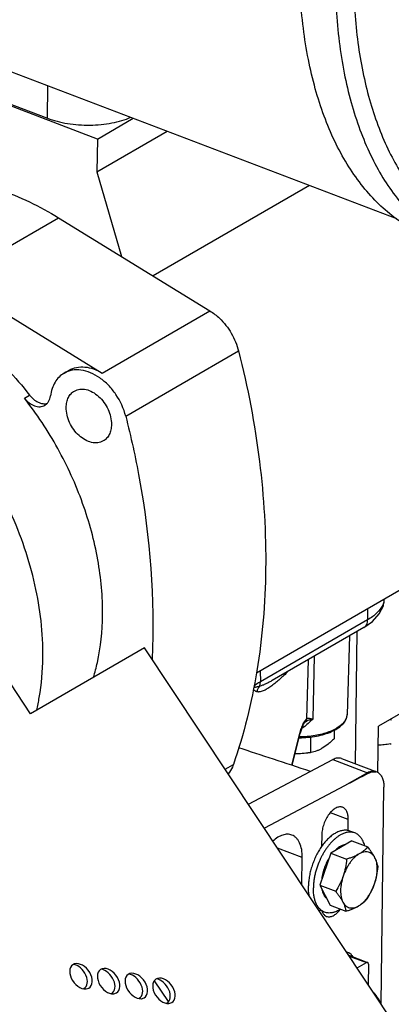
# Model space of a CAD drawing. Header units: inches. Extents: x 0 to 34, y 0 to 22.
# Tile 103 of 175: x 20.853 to 21.74, y 16.012 to 18.364. Entities that reach past the tile are written whole.
import ezdxf

# ---------------------------------------------------------------- set-up
doc = ezdxf.new("R2010")
doc.units = ezdxf.units.IN
doc.header["$LTSCALE"] = 1.87
doc.header["$MEASUREMENT"] = 0
doc.layers.get('0').update_dxf_attribs({"linetype": 'CONTINUOUS'})
for name, color, linetype in [('02___PRT_ALL_AXES', 7, 'CONTINUOUS'), ('3_ALL_AXES', 7, 'CONTINUOUS'), ('7_ALL_FEATURES', 7, 'CONTINUOUS')]:
    doc.layers.add(name, color=color, linetype=linetype)

msp = doc.modelspace()

# ---------------------------------------------------------------- linework, layer by layer
at = {"color": 7, "linetype": 'Continuous'}
for p, q in [((20.878864, 16.705957), (20.55503, 17.193269)), ((21.150623, 16.863161), (20.878864, 16.705957))]:
    msp.add_line(p, q, dxfattribs=at)
at = {"layer": '02___PRT_ALL_AXES', "color": 7, "linetype": 'Continuous'}
msp.add_line((20.316881, 18.436505), (21.752966, 17.888718), dxfattribs=at)
msp.add_open_spline([(21.837973, 17.841309), (21.821755, 17.847495), (21.789949, 17.862384), (21.745483, 17.891677), (21.704393, 17.927775), (21.666951, 17.970404), (21.633371, 18.019265), (21.603844, 18.074033), (21.578534, 18.134356), (21.557585, 18.199853), (21.541116, 18.270116), (21.529224, 18.344705), (21.521977, 18.423155), (21.51942, 18.504974), (21.521566, 18.589651), (21.530793, 18.707048), (21.55418, 18.857346), (21.59957, 19.038056), (21.661504, 19.216791), (21.738434, 19.389085), (21.828438, 19.550633), (21.913594, 19.674604), (21.986548, 19.764774), (22.042299, 19.826416), (22.099456, 19.882576), (22.157663, 19.932905), (22.216554, 19.977079), (22.257008, 20.002864), (22.277249, 20.014573)], degree=3, knots=[0, 0, 0, 0, 0.02055618, 0.04141472, 0.0628578, 0.08513132, 0.10843523, 0.13291997, 0.15868761, 0.18579561, 0.2142618, 0.24406953, 0.27517247, 0.30749893, 0.34095575, 0.37543156, 0.44690101, 0.52078248, 0.59580275, 0.67063263, 0.74395216, 0.81451631, 0.84842576, 0.88125065, 0.91288978, 0.94326125, 0.97230857, 1, 1, 1, 1], dxfattribs=at)
at = {"layer": '3_ALL_AXES', "color": 7, "linetype": 'Continuous'}
for p, q in [((21.683364, 16.956181), (21.68376, 16.930134)), ((21.68376, 16.930134), (21.427482, 16.781885)), ((21.674942, 16.911932), (21.456061, 16.785315)), ((21.640649, 16.892094), (21.634575, 16.704252)), ((21.5564, 16.843359), (21.552499, 16.693328)), ((21.541346, 16.83465), (21.537476, 16.693593)), ((21.427363, 16.808093), (21.427482, 16.781885)), ((21.840058, 16.751412), (21.709357, 16.675804)), ((21.633817, 16.697945), (21.634575, 16.704252)), ((21.529915, 16.681676), (21.532554, 16.686822)), ((21.533651, 16.685511), (21.536447, 16.687436)), ((21.740918, 16.690834), (21.736012, 16.691224)), ((21.502291, 16.582639), (21.521877, 16.65882)), ((21.503122, 16.582363), (21.522624, 16.658215)), ((21.521877, 16.65882), (21.522624, 16.658215)), ((21.522624, 16.658215), (21.523041, 16.659794)), ((21.523041, 16.659794), (21.524596, 16.665102)), ((21.60388, 16.666344), (21.603622, 16.645849)), ((21.707965, 16.565149), (21.709357, 16.675804)), ((21.547526, 16.650608), (21.547054, 16.613126)), ((21.54899, 16.613473), (21.547054, 16.613126)), ((21.621083, 16.598743), (21.703159, 16.567436)), ((21.653156, 16.420949), (21.641413, 16.425428)), ((21.64624, 16.401914), (21.595727, 16.372694)), ((21.64624, 16.401914), (21.683987, 16.387516)), ((21.527696, 16.362166), (21.468559, 16.384723)), ((21.595727, 16.372694), (21.569688, 16.295933)), ((21.576265, 16.392082), (21.573943, 16.392968)), ((21.595727, 16.372694), (21.633474, 16.358295)), ((21.526876, 16.296967), (21.527696, 16.362166)), ((21.569688, 16.295933), (21.594163, 16.248393)), ((21.569688, 16.295933), (21.607435, 16.281534)), ((21.580985, 16.231746), (21.569243, 16.236225)), ((21.594163, 16.248393), (21.63191, 16.233994)), ((21.011169, 16.048155), (21.017918, 16.050243)), ((21.077219, 16.036576), (21.083968, 16.038663)), ((21.143269, 16.024997), (21.150018, 16.027084)), ((21.209318, 16.013417), (21.216068, 16.015505))]:
    msp.add_line(p, q, dxfattribs=at)
for points in [[(21.67494, 16.911931), (21.695122, 16.92613), (21.711565, 16.944243), (21.721329, 16.96399)], [(21.524596, 16.665102), (21.526175, 16.669782), (21.527767, 16.673954), (21.529343, 16.67763), (21.530864, 16.680777), (21.532259, 16.683305), (21.533369, 16.685027), (21.533521, 16.685236)], [(21.533521, 16.685236), (21.533943, 16.685768), (21.533872, 16.685702)]]:
    msp.add_lwpolyline(points, dxfattribs=at)
for centre, radius, start, end in [((21.451181, 16.750597), 0.033085, 141.254678, 166.368876), ((21.690343, 16.91443), 0.284619, 279.539356, 280.089765), ((21.504894, 16.850059), 0.240655, 279.539356, 280.089766), ((21.607993, 16.288213), 0.032756, 211.247152, 212.196336), ((21.58003, 16.264499), 0.030262, 243.034868, 249.119197)]:
    msp.add_arc(centre, radius, start, end, dxfattribs=at)
for centre, start_param, end_param in [((20.99918, 16.07844), -3.21459596, 2.76157956), ((20.987357, 16.07735), 3.06858935, 5.68022536), ((21.06523, 16.06686), -3.21459596, 2.76157956), ((21.053407, 16.065771), 3.06858935, 5.68022536), ((21.13128, 16.055281), -3.21459596, 2.76157956), ((21.119457, 16.054192), 3.06858935, 5.68022536), ((21.19733, 16.043702), -3.21459596, 2.76157956), ((21.185507, 16.042612), 3.06858935, 5.68022536)]:
    msp.add_ellipse(centre, major_axis=(-0.020106, 0.027302), ratio=0.66017844, start_param=start_param, end_param=end_param, dxfattribs=at)
for points, knots in [([(20.90822, 16.840504), (20.90895, 16.898519), (20.898448, 16.987502), (20.86582, 17.102803), (20.81973, 17.218755), (20.740938, 17.354116), (20.638184, 17.470355), (20.545288, 17.545988), (20.451774, 17.605568), (20.352226, 17.645625), (20.252376, 17.660115), (20.18184, 17.658059), (20.115355, 17.643272), (20.074496, 17.624968), (20.055478, 17.613966)], [0, 0, 0, 0, 0.12979445, 0.19809947, 0.26781138, 0.40846361, 0.54613629, 0.61228171, 0.67586505, 0.79387923, 0.84855981, 0.90066528, 0.95084832, 1, 1, 1, 1]), ([(20.983399, 17.476801), (20.987365, 17.479095), (20.99671, 17.482117), (21.011943, 17.480987), (21.027356, 17.474776), (21.041873, 17.46412), (21.054489, 17.44984), (21.06723, 17.427982), (21.071987, 17.408922), (21.071832, 17.39659)], [0, 0, 0, 0, 0.09912334, 0.20581782, 0.32417338, 0.45405535, 0.59212648, 0.73318587, 1, 1, 1, 1]), ([(20.963964, 17.437736), (20.964017, 17.441947), (20.964865, 17.450071), (20.968656, 17.461279), (20.974812, 17.470523), (20.980406, 17.475069), (20.983399, 17.476801)], [0, 0, 0, 0, 0.27747733, 0.53382645, 0.77217121, 1, 1, 1, 1]), ([(21.052397, 17.357525), (21.048431, 17.355231), (21.039086, 17.352209), (21.023854, 17.353339), (21.00844, 17.359549), (20.993923, 17.370206), (20.981308, 17.384486), (20.968566, 17.406344), (20.963809, 17.425404), (20.963964, 17.437736)], [0, 0, 0, 0, 0.09912334, 0.20581782, 0.32417338, 0.45405535, 0.59212648, 0.73318587, 1, 1, 1, 1]), ([(21.071832, 17.39659), (21.071779, 17.392379), (21.070931, 17.384255), (21.06714, 17.373047), (21.060985, 17.363803), (21.055391, 17.359256), (21.052397, 17.357525)], [0, 0, 0, 0, 0.27747733, 0.53382645, 0.77217121, 1, 1, 1, 1]), ([(21.674942, 16.911932), (21.676327, 16.912735), (21.678914, 16.914849), (21.681732, 16.919164), (21.683424, 16.924393), (21.683765, 16.928176), (21.68376, 16.930134)], [0, 0, 0, 0, 0.22720393, 0.46521708, 0.72205296, 1, 1, 1, 1]), ([(20.893412, 16.714267), (20.895755, 16.724289), (20.904183, 16.765873), (20.907816, 16.808384), (20.90822, 16.840504)], [0, 0, 0, 0, 0.24264843, 1, 1, 1, 1]), ([(21.493445, 16.806799), (21.487216, 16.800434), (21.477785, 16.791314), (21.464801, 16.780156), (21.455338, 16.772776), (21.447409, 16.767361), (21.441109, 16.763661), (21.43652, 16.761308), (21.431992, 16.759425), (21.428224, 16.758326), (21.425269, 16.757819), (21.423121, 16.757653), (21.421017, 16.757788), (21.419668, 16.758143), (21.419028, 16.758394)], [0, 0, 0, 0, 0.29263321, 0.43069049, 0.56243951, 0.68681196, 0.7458587, 0.80244694, 0.85614629, 0.90677633, 0.93102726, 0.95457387, 0.97742492, 1, 1, 1, 1]), ([(21.427482, 16.781885), (21.426127, 16.781103), (21.420976, 16.778016), (21.416023, 16.774589), (21.412533, 16.771841)], [0, 0, 0, 0, 0.2603876, 1, 1, 1, 1]), ([(21.456061, 16.785316), (21.453491, 16.783828), (21.448378, 16.780959), (21.440676, 16.777006), (21.433095, 16.773614), (21.427946, 16.771839), (21.425377, 16.771303)], [0, 0, 0, 0, 0.26333436, 0.51982352, 0.76730085, 1, 1, 1, 1]), ([(21.425377, 16.771303), (21.425732, 16.772079), (21.427023, 16.775461), (21.42749, 16.779126), (21.427482, 16.781885)], [0, 0, 0, 0, 0.23625155, 1, 1, 1, 1]), ([(21.419028, 16.758394), (21.418296, 16.758665), (21.416835, 16.759274), (21.414702, 16.760429), (21.4126, 16.761996), (21.411457, 16.763462), (21.411028, 16.764335)], [0, 0, 0, 0, 0.23040056, 0.46574749, 0.71327995, 1, 1, 1, 1]), ([(21.425377, 16.771303), (21.424164, 16.770966), (21.421792, 16.770313), (21.418855, 16.76955), (21.416586, 16.769052), (21.415218, 16.768822), (21.414155, 16.768735), (21.413391, 16.768749), (21.412639, 16.768885), (21.412195, 16.7692), (21.412056, 16.769419)], [0, 0, 0, 0, 0.27347776, 0.53432606, 0.65882817, 0.77806537, 0.8351819, 0.89026702, 0.943533, 1, 1, 1, 1]), ([(21.634575, 16.704252), (21.634494, 16.702125), (21.633785, 16.697776), (21.632101, 16.693714), (21.63105, 16.691747)], [0, 0, 0, 0, 0.48836199, 1, 1, 1, 1]), ([(21.520227, 16.648358), (21.527292, 16.648451), (21.541195, 16.649207), (21.561377, 16.652056), (21.580098, 16.656523), (21.596788, 16.662472), (21.610942, 16.66972), (21.620634, 16.676946), (21.626557, 16.683247), (21.629954, 16.687982), (21.632432, 16.692867), (21.63347, 16.69626), (21.633816, 16.697945)], [0, 0, 0, 0, 0.16155011, 0.31793172, 0.46543387, 0.60091987, 0.72208968, 0.82789288, 0.87528307, 0.91936863, 0.96068667, 1, 1, 1, 1]), ([(21.63105, 16.691747), (21.62942, 16.688693), (21.624935, 16.682675), (21.615868, 16.674881), (21.604319, 16.667907), (21.590559, 16.661907), (21.574913, 16.657011), (21.557763, 16.65334), (21.539532, 16.650988), (21.527044, 16.65034), (21.520715, 16.650246)], [0, 0, 0, 0, 0.0849599, 0.18182712, 0.29185702, 0.41480419, 0.54935403, 0.69348346, 0.84466545, 1, 1, 1, 1]), ([(21.521877, 16.65882), (21.522921, 16.662879), (21.525268, 16.670625), (21.528263, 16.678151), (21.529915, 16.681676)], [0, 0, 0, 0, 0.51842648, 1, 1, 1, 1]), ([(21.538583, 16.679756), (21.537645, 16.67894), (21.533866, 16.675728), (21.52993, 16.672699), (21.526888, 16.670562)], [0, 0, 0, 0, 0.25054886, 1, 1, 1, 1]), ([(21.532554, 16.686822), (21.533307, 16.688152), (21.534773, 16.690535), (21.536544, 16.69273), (21.537476, 16.693593)], [0, 0, 0, 0, 0.54607692, 1, 1, 1, 1]), ([(21.537475, 16.693591), (21.537384, 16.692096), (21.536704, 16.68916), (21.534944, 16.686696), (21.533887, 16.685716)], [0, 0, 0, 0, 0.50982735, 1, 1, 1, 1]), ([(21.536447, 16.687436), (21.537605, 16.688128), (21.540066, 16.689386), (21.54538, 16.691513), (21.549612, 16.692666), (21.552499, 16.693328)], [0, 0, 0, 0, 0.23573807, 0.48207743, 1, 1, 1, 1]), ([(21.537476, 16.693592), (21.538236, 16.694218), (21.539746, 16.694813), (21.541893, 16.695056), (21.544479, 16.695027), (21.548059, 16.694483), (21.550965, 16.69376), (21.552499, 16.693328)], [0, 0, 0, 0, 0.19093115, 0.29989722, 0.4196048, 0.69087787, 1, 1, 1, 1]), ([(21.552499, 16.693328), (21.551398, 16.692136), (21.546943, 16.687428), (21.542247, 16.682946), (21.538583, 16.679756)], [0, 0, 0, 0, 0.25045195, 1, 1, 1, 1]), ([(21.603622, 16.645849), (21.601341, 16.643606), (21.596768, 16.63927), (21.587587, 16.631375), (21.58029, 16.626181), (21.57526, 16.623271)], [0, 0, 0, 0, 0.26417961, 0.52016572, 1, 1, 1, 1]), ([(21.737512, 16.633746), (21.73278, 16.632951), (21.72324, 16.631601), (21.713631, 16.630861), (21.708804, 16.63067)], [0, 0, 0, 0, 0.4983048, 1, 1, 1, 1]), ([(21.737508, 16.633669), (21.732856, 16.632777), (21.72332, 16.631375), (21.713705, 16.630718), (21.708818, 16.630565)], [0, 0, 0, 0, 0.49207571, 1, 1, 1, 1]), ([(21.544773, 16.612667), (21.539194, 16.611597), (21.527706, 16.610116), (21.51613, 16.609861), (21.510259, 16.610036)], [0, 0, 0, 0, 0.49166965, 1, 1, 1, 1]), ([(21.544776, 16.612732), (21.539108, 16.61178), (21.527639, 16.610282), (21.516068, 16.609908), (21.510266, 16.610054)], [0, 0, 0, 0, 0.49757469, 1, 1, 1, 1]), ([(21.57526, 16.623271), (21.57309, 16.622016), (21.568751, 16.619736), (21.562112, 16.616971), (21.555543, 16.614893), (21.551158, 16.613889), (21.54899, 16.613475)], [0, 0, 0, 0, 0.26699026, 0.52136709, 0.7649556, 1, 1, 1, 1]), ([(21.703151, 16.567439), (21.701705, 16.56799), (21.698583, 16.568723), (21.693629, 16.568601), (21.68848, 16.567299), (21.685141, 16.565759), (21.683469, 16.564833)], [0, 0, 0, 0, 0.22680938, 0.46380303, 0.71987383, 1, 1, 1, 1]), ([(21.653155, 16.420949), (21.651676, 16.421513), (21.648597, 16.422417), (21.643765, 16.423047), (21.638742, 16.422958), (21.634483, 16.422294), (21.631029, 16.421425), (21.627449, 16.420298), (21.622921, 16.418436), (21.617523, 16.415559), (21.612126, 16.412029), (21.606767, 16.407874), (21.601486, 16.403123), (21.596319, 16.397811), (21.591305, 16.391977), (21.58648, 16.385663), (21.581878, 16.378916), (21.577534, 16.371784), (21.574849, 16.366842), (21.573555, 16.364319)], [0, 0, 0, 0, 0.04499559, 0.09075614, 0.13798785, 0.18729309, 0.21288825, 0.23916795, 0.29390603, 0.35173981, 0.41276362, 0.47697114, 0.54427008, 0.61449541, 0.68742098, 0.76276971, 0.84022247, 0.91942596, 1, 1, 1, 1]), ([(21.641413, 16.425428), (21.640193, 16.425894), (21.637673, 16.426671), (21.633742, 16.427347), (21.62967, 16.427535), (21.62548, 16.427235), (21.621193, 16.426449), (21.61683, 16.425184), (21.612414, 16.423446), (21.607965, 16.421246), (21.603504, 16.418594), (21.599055, 16.415504), (21.594638, 16.411992), (21.588719, 16.406677), (21.581561, 16.399065), (21.576372, 16.392347), (21.573858, 16.388786)], [0, 0, 0, 0, 0.0476695, 0.09589465, 0.14520139, 0.19606145, 0.24887552, 0.30396482, 0.36156988, 0.42185414, 0.48491016, 0.55076691, 0.61939704, 0.69072408, 0.84090448, 1, 1, 1, 1]), ([(21.676906, 16.390282), (21.676391, 16.392174), (21.675243, 16.395826), (21.673102, 16.401), (21.670987, 16.404965), (21.669117, 16.407869), (21.66718, 16.410533), (21.664552, 16.413545), (21.66105, 16.416639), (21.657256, 16.419148), (21.65454, 16.420421), (21.653155, 16.420949)], [0, 0, 0, 0, 0.14610254, 0.28493457, 0.41679781, 0.48030116, 0.5422891, 0.66211882, 0.77742179, 0.889536, 1, 1, 1, 1]), ([(21.502767, 16.416023), (21.501137, 16.416645), (21.49771, 16.417591), (21.490344, 16.418223), (21.48037, 16.416433), (21.468479, 16.410694), (21.461084, 16.405011), (21.45742, 16.401719)], [0, 0, 0, 0, 0.10493353, 0.21238346, 0.44261109, 0.70372684, 1, 1, 1, 1]), ([(21.527696, 16.362166), (21.527777, 16.368543), (21.526985, 16.380517), (21.522987, 16.394534), (21.51798, 16.403612), (21.513615, 16.409058), (21.508549, 16.413299), (21.504726, 16.415277), (21.502767, 16.416023)], [0, 0, 0, 0, 0.30419672, 0.5690527, 0.68703904, 0.79668175, 0.90003514, 1, 1, 1, 1]), ([(21.573858, 16.388786), (21.571474, 16.385408), (21.566916, 16.378358), (21.560828, 16.367192), (21.555468, 16.35543), (21.550924, 16.343266), (21.547269, 16.330899), (21.544565, 16.31853), (21.542854, 16.306363), (21.542384, 16.298323), (21.542334, 16.294387)], [0, 0, 0, 0, 0.12290926, 0.24931077, 0.37779294, 0.50687714, 0.6350657, 0.76088934, 0.88295418, 1, 1, 1, 1]), ([(21.620048, 16.38969), (21.617374, 16.388333), (21.612031, 16.384895), (21.607301, 16.380678), (21.604967, 16.378322)], [0, 0, 0, 0, 0.47488476, 1, 1, 1, 1]), ([(21.630668, 16.393189), (21.628889, 16.392936), (21.625234, 16.392043), (21.62178, 16.390569), (21.620048, 16.38969)], [0, 0, 0, 0, 0.48059418, 1, 1, 1, 1]), ([(21.683987, 16.387516), (21.682651, 16.386011), (21.679799, 16.383021), (21.675045, 16.378767), (21.669646, 16.3747), (21.665717, 16.372228), (21.663646, 16.37103)], [0, 0, 0, 0, 0.22956606, 0.47099075, 0.72709716, 1, 1, 1, 1]), ([(21.701141, 16.36187), (21.700254, 16.363593), (21.698276, 16.366789), (21.694551, 16.370807), (21.690239, 16.373759), (21.685429, 16.375564), (21.680232, 16.37618), (21.674765, 16.375611), (21.66913, 16.373893), (21.665476, 16.372088), (21.663646, 16.37103)], [0, 0, 0, 0, 0.13191485, 0.25439482, 0.37052223, 0.48449899, 0.60084029, 0.72364636, 0.85609173, 1, 1, 1, 1]), ([(21.701141, 16.36187), (21.700064, 16.36396), (21.697674, 16.368207), (21.6936, 16.37454), (21.688997, 16.381021), (21.685698, 16.385336), (21.683987, 16.387516)], [0, 0, 0, 0, 0.22827493, 0.47273842, 0.73092148, 1, 1, 1, 1]), ([(21.573555, 16.364319), (21.570528, 16.358414), (21.566469, 16.349283), (21.562065, 16.336755), (21.55929, 16.327244), (21.557076, 16.317724), (21.555442, 16.308288), (21.554406, 16.299027), (21.554114, 16.292913), (21.554076, 16.289908)], [0, 0, 0, 0, 0.25669243, 0.38553834, 0.51351186, 0.63974858, 0.76341812, 0.88373783, 1, 1, 1, 1]), ([(21.591769, 16.361402), (21.589275, 16.357403), (21.58473, 16.349007), (21.579373, 16.335736), (21.575556, 16.322081), (21.574102, 16.312825), (21.573697, 16.308264)], [0, 0, 0, 0, 0.24986, 0.50478114, 0.75723392, 1, 1, 1, 1]), ([(21.663646, 16.37103), (21.66166, 16.369881), (21.657701, 16.367196), (21.652087, 16.362341), (21.646657, 16.356584), (21.641504, 16.350022), (21.636712, 16.342765), (21.630875, 16.332258), (21.627333, 16.323826), (21.625371, 16.31804)], [0, 0, 0, 0, 0.10331575, 0.2147354, 0.33363568, 0.45913264, 0.59001085, 0.72484329, 1, 1, 1, 1]), ([(21.633474, 16.358295), (21.632847, 16.351474), (21.631484, 16.341256), (21.628447, 16.327873), (21.626473, 16.32129), (21.625371, 16.31804)], [0, 0, 0, 0, 0.49942899, 0.74978183, 1, 1, 1, 1]), ([(21.663646, 16.37103), (21.659122, 16.368413), (21.651841, 16.364952), (21.64164, 16.361021), (21.636234, 16.359186), (21.633474, 16.358295)], [0, 0, 0, 0, 0.47805984, 0.7346727, 1, 1, 1, 1]), ([(21.700359, 16.29972), (21.702297, 16.305434), (21.704583, 16.314116), (21.706239, 16.325724), (21.706732, 16.334036), (21.706482, 16.341924), (21.705495, 16.349259), (21.703782, 16.355917), (21.702104, 16.359998), (21.701141, 16.36187)], [0, 0, 0, 0, 0.28451604, 0.42132004, 0.55244587, 0.67662402, 0.79289051, 0.90072211, 1, 1, 1, 1]), ([(21.708462, 16.339975), (21.708205, 16.341674), (21.707533, 16.345176), (21.706031, 16.350534), (21.703915, 16.356167), (21.702134, 16.35994), (21.701141, 16.36187)], [0, 0, 0, 0, 0.22233138, 0.46077476, 0.71908419, 1, 1, 1, 1]), ([(21.700359, 16.29972), (21.701461, 16.30297), (21.703435, 16.309553), (21.706472, 16.322937), (21.707836, 16.333154), (21.708462, 16.339975)], [0, 0, 0, 0, 0.25021822, 0.5005711, 1, 1, 1, 1]), ([(21.625371, 16.31804), (21.624271, 16.314798), (21.621845, 16.308405), (21.616158, 16.296057), (21.611062, 16.287235), (21.607435, 16.281534)], [0, 0, 0, 0, 0.25193366, 0.50274169, 1, 1, 1, 1]), ([(21.625371, 16.31804), (21.623432, 16.312326), (21.621147, 16.303643), (21.619491, 16.292035), (21.618998, 16.283723), (21.619247, 16.275835), (21.620235, 16.2685), (21.621947, 16.261842), (21.623625, 16.257761), (21.624589, 16.255889)], [0, 0, 0, 0, 0.28451604, 0.42132004, 0.55244587, 0.67662402, 0.79289051, 0.90072211, 1, 1, 1, 1]), ([(21.544714, 16.270001), (21.543836, 16.273838), (21.542582, 16.281949), (21.542281, 16.290142), (21.542334, 16.294387)], [0, 0, 0, 0, 0.48117029, 1, 1, 1, 1]), ([(21.580986, 16.231746), (21.579931, 16.232148), (21.577857, 16.233076), (21.574901, 16.234816), (21.572105, 16.236901), (21.568552, 16.240176), (21.564562, 16.245154), (21.560665, 16.252226), (21.557621, 16.260382), (21.555468, 16.269502), (21.55423, 16.279454), (21.554032, 16.286356), (21.554076, 16.289908)], [0, 0, 0, 0, 0.04978214, 0.09999878, 0.151067, 0.20337133, 0.3128811, 0.43075943, 0.55824431, 0.69580668, 0.84327967, 1, 1, 1, 1]), ([(21.574605, 16.28586), (21.575134, 16.283171), (21.57649, 16.278109), (21.578703, 16.273341), (21.579989, 16.271221)], [0, 0, 0, 0, 0.52501122, 1, 1, 1, 1]), ([(21.607435, 16.281534), (21.609147, 16.279355), (21.612445, 16.27504), (21.617049, 16.268559), (21.621123, 16.262226), (21.623513, 16.257979), (21.624589, 16.255889)], [0, 0, 0, 0, 0.26907857, 0.5272617, 0.77172513, 1, 1, 1, 1]), ([(21.662083, 16.246729), (21.664069, 16.247878), (21.668028, 16.250563), (21.673643, 16.255418), (21.679072, 16.261176), (21.684226, 16.267737), (21.689018, 16.274995), (21.694854, 16.285501), (21.698396, 16.293933), (21.700359, 16.29972)], [0, 0, 0, 0, 0.10331575, 0.2147354, 0.33363568, 0.45913264, 0.59001085, 0.72484329, 1, 1, 1, 1]), ([(21.682424, 16.263215), (21.68605, 16.268915), (21.691147, 16.277737), (21.696833, 16.290086), (21.699259, 16.296478), (21.700359, 16.29972)], [0, 0, 0, 0, 0.4972584, 0.74806639, 1, 1, 1, 1]), ([(21.580274, 16.27076), (21.581069, 16.269497), (21.58279, 16.267142), (21.584868, 16.265089), (21.585959, 16.264193)], [0, 0, 0, 0, 0.51386157, 1, 1, 1, 1]), ([(21.624589, 16.255889), (21.625475, 16.254167), (21.627453, 16.25097), (21.631179, 16.246952), (21.63549, 16.244), (21.640301, 16.242195), (21.645497, 16.24158), (21.650964, 16.242148), (21.656599, 16.243867), (21.660254, 16.245671), (21.662083, 16.246729)], [0, 0, 0, 0, 0.13191485, 0.25439482, 0.37052223, 0.48449899, 0.60084029, 0.72364636, 0.85609173, 1, 1, 1, 1]), ([(21.624589, 16.255889), (21.625583, 16.253959), (21.627363, 16.250186), (21.629479, 16.244553), (21.630982, 16.239195), (21.631653, 16.235693), (21.63191, 16.233994)], [0, 0, 0, 0, 0.28091587, 0.53922536, 0.77766865, 1, 1, 1, 1]), ([(21.662083, 16.246729), (21.664153, 16.247927), (21.668082, 16.250399), (21.673482, 16.254466), (21.678236, 16.25872), (21.681088, 16.26171), (21.682424, 16.263215)], [0, 0, 0, 0, 0.2729029, 0.52900937, 0.77043398, 1, 1, 1, 1]), ([(21.619168, 16.238832), (21.617523, 16.237761), (21.61423, 16.235797), (21.609182, 16.233357), (21.604959, 16.231803), (21.601626, 16.230879), (21.598404, 16.23018), (21.594433, 16.22968), (21.589754, 16.229703), (21.585249, 16.230358), (21.582372, 16.231217), (21.580986, 16.231746)], [0, 0, 0, 0, 0.14612952, 0.28498111, 0.41685576, 0.48036158, 0.54234979, 0.66217369, 0.7774633, 0.88955839, 1, 1, 1, 1]), ([(21.63191, 16.233994), (21.634671, 16.234885), (21.640076, 16.236721), (21.650278, 16.240651), (21.657559, 16.244112), (21.662083, 16.246729)], [0, 0, 0, 0, 0.26532735, 0.52194027, 1, 1, 1, 1]), ([(21.715479, 16.01425), (21.714403, 16.01634), (21.712013, 16.020586), (21.707939, 16.02692), (21.703335, 16.033401), (21.700037, 16.037716), (21.698326, 16.039895)], [0, 0, 0, 0, 0.22827493, 0.47273842, 0.73092148, 1, 1, 1, 1]), ([(21.715479, 16.01425), (21.714707, 16.01575), (21.713009, 16.018557), (21.710871, 16.021054), (21.709733, 16.02215)], [0, 0, 0, 0, 0.51643056, 1, 1, 1, 1])]:
    msp.add_open_spline(points, degree=3, knots=knots, dxfattribs=at)
at = {"layer": '7_ALL_FEATURES', "color": 7, "linetype": 'Continuous'}
for p, q in [((21.038223, 18.07891), (20.563126, 18.260134)), ((20.567504, 18.262667), (20.919325, 18.128467)), ((20.919325, 18.128467), (20.920304, 18.206333)), ((21.038223, 18.07891), (21.124109, 18.128593)), ((21.037237, 18.000501), (21.205199, 18.097661)), ((21.038223, 18.07891), (21.037237, 18.000501)), ((21.037237, 18.000501), (21.095899, 17.79826)), ((21.544959, 17.968061), (21.171252, 17.751883)), ((20.68816, 17.742136), (20.945354, 17.890915)), ((20.945354, 17.890915), (21.30725, 17.668181)), ((20.68816, 17.742136), (21.050056, 17.519403)), ((21.050056, 17.519403), (21.30725, 17.668181)), ((21.106049, 17.416632), (21.375489, 17.572495)), ((20.958757, 17.5194), (20.971005, 17.526485)), ((20.864013, 17.460067), (20.876261, 17.467152)), ((21.908558, 17.086449), (21.418014, 16.802685)), ((21.721324, 16.963994), (21.722365, 16.971383)), ((21.72228, 16.978693), (21.722365, 16.971383)), ((21.654601, 16.585958), (21.658582, 16.902468)), ((22.032213, 15.536524), (21.150623, 16.863161)), ((21.343406, 16.573057), (21.363062, 16.584427)), ((21.398939, 16.48949), (21.600859, 16.596344)), ((21.600859, 16.596344), (21.683469, 16.564833)), ((21.683469, 16.564833), (21.62866, 16.533533)), ((21.686053, 16.563721), (21.683469, 16.564833)), ((21.62866, 16.533533), (21.437052, 16.432137)), ((21.716066, 16.013003), (21.722571, 16.530202)), ((21.637389, 16.453041), (21.594684, 16.46933)), ((21.637057, 16.426655), (21.637389, 16.453041)), ((21.574239, 16.416511), (21.57389, 16.388727)), ((21.574873, 16.233533), (21.576723, 16.22966)), ((21.638614, 16.128822), (21.683436, 16.111725)), ((21.63983, 16.126992), (21.680846, 16.111346)), ((21.658729, 16.098552), (21.680846, 16.111346)), ((21.685429, 16.107416), (21.684824, 16.059284)), ((21.207797, 16.018135), (21.174358, 16.067466))]:
    msp.add_line(p, q, dxfattribs=at)
for centre, radius, start, end in [((27.655868, 5.144509), 12.885538, 117.6000628, 117.888328), ((21.699347, 16.548537), 0.018708, 57.956756, 78.900286), ((21.560216, 16.28179), 0.07254, 322.277573, 323.632125)]:
    msp.add_arc(centre, radius, start, end, dxfattribs=at)
msp.add_ellipse((22.972481, 16.021005), major_axis=(2.161859, -0.767617), ratio=0.02238501, start_param=2.29871618, end_param=2.40950554, dxfattribs=at)
for points, knots in [([(22.362771, 19.981951), (22.342539, 19.970248), (22.302104, 19.944476), (22.243237, 19.900324), (22.185049, 19.85002), (22.127907, 19.793883), (22.072164, 19.732263), (21.999214, 19.642114), (21.91405, 19.518157), (21.824031, 19.356613), (21.747082, 19.184312), (21.685131, 19.005565), (21.639725, 18.824839), (21.616326, 18.674526), (21.607093, 18.557116), (21.604942, 18.472429), (21.607495, 18.3906), (21.614739, 18.31214), (21.626628, 18.237542), (21.643097, 18.167271), (21.664045, 18.101765), (21.689355, 18.041435), (21.718884, 17.986661), (21.752464, 17.937792), (21.789911, 17.895159), (21.831002, 17.859056), (21.875472, 17.829762), (21.90728, 17.814873), (21.923499, 17.808686)], [0, 0, 0, 0, 0.02767837, 0.0567119, 0.08707162, 0.11869987, 0.15151584, 0.18541858, 0.25597708, 0.32929993, 0.40413607, 0.47916294, 0.55305191, 0.62452937, 0.65900905, 0.69246985, 0.72480013, 0.75590668, 0.78571808, 0.8141874, 0.84129849, 0.86706882, 0.89155596, 0.91486233, 0.93713803, 0.95858322, 0.9794433, 1, 1, 1, 1]), ([(22.386886, 19.944997), (22.367848, 19.933985), (22.329796, 19.909809), (22.274331, 19.868528), (22.219461, 19.821625), (22.165511, 19.769378), (22.112792, 19.712092), (22.043644, 19.628328), (21.962529, 19.513117), (21.876056, 19.36277), (21.801178, 19.201989), (21.739653, 19.034541), (21.692918, 18.864345), (21.666931, 18.722051), (21.654648, 18.610198), (21.649784, 18.528973), (21.6492, 18.450034), (21.652898, 18.373844), (21.660863, 18.30085), (21.673045, 18.231479), (21.689381, 18.166138), (21.709779, 18.105207), (21.73413, 18.049045), (21.762307, 17.997982), (21.794156, 17.952325), (21.829517, 17.91236), (21.868176, 17.87835), (21.896292, 17.859618), (21.910721, 17.851404)], [0, 0, 0, 0, 0.02733707, 0.05597005, 0.08587349, 0.11699607, 0.14926541, 0.18259069, 0.25195039, 0.32410162, 0.39790342, 0.47213986, 0.54557905, 0.61702506, 0.65166105, 0.6853971, 0.71812088, 0.74973482, 0.7801577, 0.80932948, 0.83721253, 0.86379751, 0.88910634, 0.91319692, 0.93616818, 0.9581615, 0.97936323, 1, 1, 1, 1]), ([(20.919325, 18.128467), (20.926723, 18.125645), (20.942427, 18.120739), (20.967222, 18.115628), (20.993479, 18.112624), (21.020362, 18.111818), (21.047028, 18.113239), (21.072633, 18.116843), (21.096373, 18.122508), (21.111195, 18.127804), (21.118076, 18.130821)], [0, 0, 0, 0, 0.11705137, 0.24262543, 0.37373714, 0.50723473, 0.6397553, 0.7680137, 0.88893967, 1, 1, 1, 1]), ([(20.755454, 17.971922), (20.771515, 17.968051), (20.837845, 17.948882), (20.900675, 17.918413), (20.945354, 17.890915)], [0, 0, 0, 0, 0.23948943, 1, 1, 1, 1]), ([(20.37185, 17.734567), (20.392862, 17.736675), (20.436325, 17.737136), (20.502254, 17.727125), (20.569131, 17.706687), (20.659821, 17.665225), (20.768391, 17.589109), (20.842281, 17.510616), (20.876261, 17.467152)], [0, 0, 0, 0, 0.10672143, 0.2184359, 0.33579003, 0.45897124, 0.72117368, 1, 1, 1, 1]), ([(21.30725, 17.668181), (21.315405, 17.663162), (21.335024, 17.647699), (21.359853, 17.615724), (21.371752, 17.587244), (21.375489, 17.572495)], [0, 0, 0, 0, 0.23946336, 0.6195238, 1, 1, 1, 1]), ([(21.375489, 17.572495), (21.397489, 17.485672), (21.430588, 17.312907), (21.446093, 17.055778), (21.426129, 16.811639), (21.388175, 16.657043), (21.363062, 16.584427)], [0, 0, 0, 0, 0.26843381, 0.52562687, 0.76972102, 1, 1, 1, 1]), ([(21.106049, 17.416632), (21.101387, 17.435031), (21.089193, 17.461583), (21.065511, 17.490883), (21.044912, 17.508691), (21.022663, 17.521218), (20.999924, 17.527697), (20.977954, 17.527562), (20.964588, 17.522773), (20.958757, 17.5194)], [0, 0, 0, 0, 0.28046867, 0.42066834, 0.55498336, 0.68029152, 0.79513918, 0.90046764, 1, 1, 1, 1]), ([(20.971004, 17.526484), (20.976426, 17.529621), (20.988714, 17.534207), (21.008942, 17.535031), (21.030029, 17.530088), (21.043468, 17.523458), (21.050056, 17.519403)], [0, 0, 0, 0, 0.22607529, 0.46369191, 0.72074004, 1, 1, 1, 1]), ([(20.958757, 17.5194), (20.954379, 17.516867), (20.946129, 17.510481), (20.936419, 17.49778), (20.929564, 17.482405), (20.927099, 17.471119), (20.926334, 17.46524)], [0, 0, 0, 0, 0.23245164, 0.47288893, 0.72755737, 1, 1, 1, 1]), ([(21.050623, 16.94137), (21.051178, 16.985526), (21.042897, 17.076553), (21.006243, 17.211015), (20.946879, 17.341476), (20.893673, 17.42213), (20.864013, 17.460067)], [0, 0, 0, 0, 0.23625332, 0.48558492, 0.74237156, 1, 1, 1, 1]), ([(20.864013, 17.460067), (20.867344, 17.455808), (20.874713, 17.44836), (20.887632, 17.440908), (20.899101, 17.438801), (20.907415, 17.440124), (20.911127, 17.441691), (20.912825, 17.442673)], [0, 0, 0, 0, 0.28916548, 0.5534532, 0.78705984, 0.89510271, 1, 1, 1, 1]), ([(20.876261, 17.467152), (20.879102, 17.463517), (20.885318, 17.457017), (20.896111, 17.449895), (20.907386, 17.446186), (20.914993, 17.446338), (20.918414, 17.447136)], [0, 0, 0, 0, 0.2827003, 0.54627922, 0.78479736, 1, 1, 1, 1]), ([(20.912825, 17.442673), (20.914649, 17.443729), (20.918087, 17.446392), (20.92363, 17.453633), (20.925721, 17.460525), (20.926334, 17.46524)], [0, 0, 0, 0, 0.2330945, 0.47419652, 1, 1, 1, 1]), ([(21.106049, 17.416632), (21.118473, 17.367601), (21.160074, 17.176974), (21.175697, 16.980194), (21.168877, 16.835815)], [0, 0, 0, 0, 0.25922685, 1, 1, 1, 1]), ([(21.719804, 16.965053), (21.716441, 16.958153), (21.708721, 16.948436), (21.69571, 16.937617), (21.687932, 16.932565), (21.68376, 16.930134)], [0, 0, 0, 0, 0.4536221, 0.71465099, 1, 1, 1, 1]), ([(21.722365, 16.97138), (21.722193, 16.970847), (21.721452, 16.968694), (21.720555, 16.966596), (21.719804, 16.965053)], [0, 0, 0, 0, 0.24611609, 1, 1, 1, 1]), ([(21.029252, 16.792867), (21.032669, 16.80444), (21.045007, 16.853031), (21.050144, 16.903339), (21.050623, 16.94137)], [0, 0, 0, 0, 0.24085543, 1, 1, 1, 1]), ([(21.363062, 16.584427), (21.362337, 16.58233), (21.359227, 16.574375), (21.354756, 16.566925), (21.350721, 16.562056)], [0, 0, 0, 0, 0.25970958, 1, 1, 1, 1]), ([(21.621097, 16.598738), (21.61961, 16.599307), (21.616404, 16.600076), (21.611314, 16.600009), (21.606023, 16.598762), (21.602581, 16.597255), (21.600859, 16.596344)], [0, 0, 0, 0, 0.22772171, 0.46552713, 0.72152098, 1, 1, 1, 1]), ([(21.686037, 16.563713), (21.686731, 16.564076), (21.689409, 16.565376), (21.692259, 16.566342), (21.694408, 16.56678)], [0, 0, 0, 0, 0.26321695, 1, 1, 1, 1]), ([(21.694408, 16.56678), (21.695139, 16.566929), (21.697961, 16.56738), (21.700877, 16.567303), (21.702948, 16.566896)], [0, 0, 0, 0, 0.26127494, 1, 1, 1, 1]), ([(21.709272, 16.564396), (21.711476, 16.563019), (21.715579, 16.559091), (21.719755, 16.5511), (21.722202, 16.54121), (21.722618, 16.534007), (21.722571, 16.530202)], [0, 0, 0, 0, 0.20436923, 0.43541917, 0.7007197, 1, 1, 1, 1]), ([(21.623912, 16.482189), (21.62274, 16.482637), (21.620223, 16.483249), (21.616231, 16.483244), (21.612074, 16.482334), (21.606168, 16.479867), (21.598842, 16.474534), (21.590956, 16.46569), (21.584098, 16.454714), (21.578739, 16.442361), (21.575255, 16.429488), (21.574293, 16.420747), (21.574239, 16.416511)], [0, 0, 0, 0, 0.0410418, 0.08376053, 0.12955975, 0.17936155, 0.29227079, 0.42233416, 0.56510467, 0.71392586, 0.86137285, 1, 1, 1, 1]), ([(21.637389, 16.453041), (21.637432, 16.45649), (21.636998, 16.462974), (21.634515, 16.471735), (21.630801, 16.477554), (21.627038, 16.48071), (21.624971, 16.481785), (21.623912, 16.482189)], [0, 0, 0, 0, 0.30431613, 0.56954324, 0.79649422, 0.89995153, 1, 1, 1, 1]), ([(21.585632, 16.221628), (21.586785, 16.221188), (21.589259, 16.22058), (21.593183, 16.220564), (21.597269, 16.221424), (21.603075, 16.223787), (21.610296, 16.228929), (21.615215, 16.234332), (21.617594, 16.237407)], [0, 0, 0, 0, 0.09761934, 0.19910943, 0.30772847, 0.42564788, 0.69257947, 1, 1, 1, 1]), ([(21.576723, 16.22966), (21.577786, 16.227829), (21.580297, 16.224548), (21.583819, 16.22232), (21.585632, 16.221628)], [0, 0, 0, 0, 0.52181955, 1, 1, 1, 1]), ([(21.638838, 16.134345), (21.638513, 16.134469), (21.63719, 16.134923), (21.635804, 16.135192), (21.634758, 16.135291)], [0, 0, 0, 0, 0.24825314, 1, 1, 1, 1]), ([(21.648096, 16.125692), (21.647022, 16.127668), (21.644457, 16.131211), (21.640747, 16.133615), (21.638838, 16.134345)], [0, 0, 0, 0, 0.52380094, 1, 1, 1, 1]), ([(21.683435, 16.111725), (21.683245, 16.111797), (21.682834, 16.111892), (21.682181, 16.111868), (21.681503, 16.111685), (21.681065, 16.111473), (21.680846, 16.111346)], [0, 0, 0, 0, 0.22553222, 0.46212897, 0.71872589, 1, 1, 1, 1]), ([(21.685429, 16.107416), (21.685435, 16.107926), (21.685371, 16.108885), (21.685003, 16.110181), (21.684454, 16.111041), (21.683897, 16.111507), (21.683591, 16.111665), (21.683435, 16.111725)], [0, 0, 0, 0, 0.30445028, 0.56952722, 0.79650758, 0.89994983, 1, 1, 1, 1])]:
    msp.add_open_spline(points, degree=3, knots=knots, dxfattribs=at)

doc.saveas('drawing.dxf')
